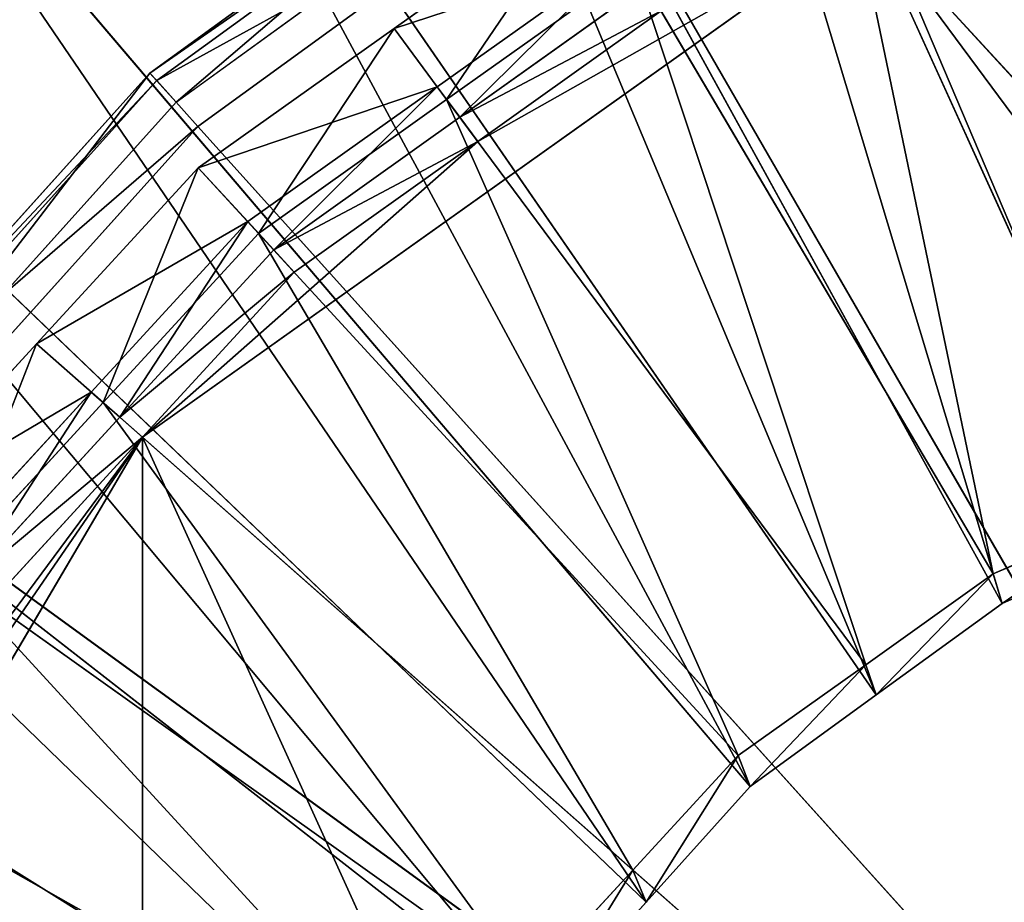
# Model space of a CAD drawing. Extents: x 0 to 22.9, y 0 to 20.5.
# Tile 23 of 233: x 4.337 to 4.936, y 7.659 to 8.196. Entities that reach past the tile are written whole.
import ezdxf

# ---------------------------------------------------------------- set-up
doc = ezdxf.new("R2010")
doc.units = 0
doc.header["$MEASUREMENT"] = 0
doc.layers.get('0').update_dxf_attribs({"color": 13, "linetype": 'CONTINUOUS'})
for name, color, linetype in [('CAST_IRON_-_PLATES_4', 27, 'CONTINUOUS'), ('GALVANIZED_METAL', 252, 'CONTINUOUS'), ('STAINLESS_STEEL', 251, 'CONTINUOUS')]:
    doc.layers.add(name, color=color, linetype=linetype)

# ---------------------------------------------------------------- blocks, each defined once
blk = doc.blocks.new('NGM5458UC_TRADECAD_DXF')
at = {"layer": 'CAST_IRON_-_PLATES_4', "color": 0}
for p, q in [((4.6613, 8.3414, 3.1526), (4.4165, 8.1635, 3.1526)), ((4.6613, 8.3414, 3.1526), (4.4165, 8.1635, 3.1526)), ((4.6643, 8.3361, 3.2167), (4.4206, 8.159, 3.2167)), ((4.6643, 8.3361, 3.2167), (4.4206, 8.159, 3.2167)), ((4.4325, 8.1458, 3.1526), (4.6732, 8.3207, 3.1526)), ((4.4457, 8.1311, 3.2809), (4.6831, 8.3036, 3.2809)), ((4.4457, 8.1311, 3.2809), (4.6831, 8.3036, 3.2809)), ((4.6831, 8.3036, 3.2809), (5.385, 7.0879, 3.2809)), ((4.6831, 8.3036, 3.2809), (5.385, 7.0879, 3.2809)), ((4.4165, 8.1635, 3.1526), (4.214, 7.9387, 3.1526)), ((4.4165, 8.1635, 3.1526), (4.214, 7.9387, 3.1526)), ((4.4206, 8.159, 3.2167), (4.2189, 7.9351, 3.2167)), ((4.4206, 8.159, 3.2167), (4.2189, 7.9351, 3.2167)), ((4.4325, 8.1458, 3.1526), (4.4165, 8.1635, 3.1526)), ((4.4325, 8.1458, 3.1526), (4.4165, 8.1635, 3.1526)), ((4.4165, 8.1635, 3.1526), (4.4206, 8.159, 3.2167)), ((4.4165, 8.1635, 3.1526), (4.4206, 8.159, 3.2167)), ((4.4206, 8.159, 3.2167), (4.4457, 8.1311, 3.2809)), ((4.4206, 8.159, 3.2167), (4.4457, 8.1311, 3.2809)), ((4.2333, 7.9246, 3.1526), (4.4325, 8.1458, 3.1526)), ((4.2493, 7.913, 3.2809), (4.4457, 8.1311, 3.2809)), ((4.2493, 7.913, 3.2809), (4.4457, 8.1311, 3.2809)), ((4.4457, 8.1311, 3.2809), (5.385, 7.0879, 3.2809)), ((4.4457, 8.1311, 3.2809), (5.385, 7.0879, 3.2809)), ((4.2493, 7.913, 3.2809), (5.385, 7.0879, 3.2809)), ((4.2493, 7.913, 3.2809), (5.385, 7.0879, 3.2809))]:
    blk.add_line(p, q, dxfattribs=at)
at = {"layer": 'STAINLESS_STEEL', "color": 0}
for p, q in [((5.0214, 7.8793, 2.3976), (4.6852, 8.6705, 2.3976)), ((5.0214, 7.8793, 2.3976), (4.6852, 8.6705, 2.3976)), ((4.9349, 7.8408, 2.3976), (4.5193, 8.5965, 2.3976)), ((4.9349, 7.8408, 2.3976), (4.5193, 8.5965, 2.3976)), ((4.8583, 7.7852, 2.3976), (4.3724, 8.4897, 2.3976)), ((4.8583, 7.7852, 2.3976), (4.3724, 8.4897, 2.3976)), ((4.7817, 7.7295, 2.3976), (4.2255, 8.3828, 2.3976)), ((4.7817, 7.7295, 2.3976), (4.2255, 8.3828, 2.3976)), ((4.8406, 8.2853, 2.5532), (5.017, 7.897, 2.5357)), ((4.8406, 8.2853, 2.5532), (5.017, 7.897, 2.5357)), ((4.565, 8.1907, 2.6076), (4.684, 8.2755, 2.6076)), ((4.565, 8.1907, 2.6076), (4.684, 8.2755, 2.6076)), ((4.8537, 8.2565, 3.1355), (4.412, 7.942, 3.1355)), ((4.8537, 8.2565, 3.1355), (4.412, 7.942, 3.1355)), ((4.8537, 8.2565, 3.1355), (6.5249, 6.4375, 3.1355)), ((4.8537, 8.2565, 3.1355), (6.5249, 6.4375, 3.1355)), ((4.7184, 7.6592, 2.3976), (4.1041, 8.2477, 2.3976)), ((4.7184, 7.6592, 2.3976), (4.1041, 8.2477, 2.3976)), ((4.5913, 8.1552, 2.906), (4.7065, 8.2372, 2.906)), ((4.5913, 8.1552, 2.906), (4.7065, 8.2372, 2.906)), ((4.597, 8.1475, 2.5532), (4.7114, 8.2289, 2.5532)), ((4.597, 8.1475, 2.5532), (4.7114, 8.2289, 2.5532)), ((4.7114, 8.2289, 2.5532), (4.9295, 7.8588, 2.5357)), ((4.7114, 8.2289, 2.5532), (4.9295, 7.8588, 2.5357)), ((4.7182, 8.2174, 2.906), (4.605, 8.1367, 2.906)), ((4.7182, 8.2174, 2.906), (4.605, 8.1367, 2.906)), ((4.7182, 8.2174, 2.9726), (4.605, 8.1367, 2.9726)), ((4.7182, 8.2174, 2.9726), (4.605, 8.1367, 2.9726)), ((4.7276, 8.2014, 3.1355), (4.616, 8.122, 3.1355)), ((4.7276, 8.2014, 3.1355), (4.616, 8.122, 3.1355)), ((4.4459, 8.106, 2.6076), (4.565, 8.1907, 2.6076)), ((4.4459, 8.106, 2.6076), (4.565, 8.1907, 2.6076)), ((4.565, 8.1907, 2.6076), (4.5913, 8.1552, 2.906)), ((4.565, 8.1907, 2.6076), (4.5913, 8.1552, 2.906)), ((4.597, 8.1475, 2.5532), (4.565, 8.1907, 2.6076)), ((4.597, 8.1475, 2.5532), (4.565, 8.1907, 2.6076)), ((4.4761, 8.0732, 2.906), (4.5913, 8.1552, 2.906)), ((4.4761, 8.0732, 2.906), (4.5913, 8.1552, 2.906)), ((4.5913, 8.1552, 2.906), (4.605, 8.1367, 2.906)), ((4.5913, 8.1552, 2.906), (4.605, 8.1367, 2.906)), ((4.4826, 8.066, 2.5532), (4.597, 8.1475, 2.5532)), ((4.4826, 8.066, 2.5532), (4.597, 8.1475, 2.5532)), ((4.597, 8.1475, 2.5532), (4.852, 7.8036, 2.5357)), ((4.597, 8.1475, 2.5532), (4.852, 7.8036, 2.5357)), ((4.605, 8.1367, 2.906), (4.4918, 8.0561, 2.906)), ((4.605, 8.1367, 2.906), (4.4918, 8.0561, 2.906)), ((4.605, 8.1367, 2.9726), (4.4918, 8.0561, 2.9726)), ((4.605, 8.1367, 2.9726), (4.4918, 8.0561, 2.9726)), ((4.605, 8.1367, 2.906), (4.605, 8.1367, 2.9726)), ((4.605, 8.1367, 2.906), (4.605, 8.1367, 2.9726)), ((4.605, 8.1367, 2.9726), (4.616, 8.122, 3.1355)), ((4.605, 8.1367, 2.9726), (4.616, 8.122, 3.1355)), ((4.616, 8.122, 3.1355), (4.412, 7.942, 3.1355)), ((4.616, 8.122, 3.1355), (4.412, 7.942, 3.1355)), ((4.616, 8.122, 3.1355), (4.5043, 8.0425, 3.1355)), ((4.616, 8.122, 3.1355), (4.5043, 8.0425, 3.1355)), ((4.655, 7.5888, 2.3976), (3.9826, 8.1126, 2.3976)), ((4.655, 7.5888, 2.3976), (3.9826, 8.1126, 2.3976)), ((4.3475, 7.9988, 2.6076), (4.4459, 8.106, 2.6076)), ((4.3475, 7.9988, 2.6076), (4.4459, 8.106, 2.6076)), ((4.4459, 8.106, 2.6076), (4.4761, 8.0732, 2.906)), ((4.4459, 8.106, 2.6076), (4.4761, 8.0732, 2.906)), ((4.4826, 8.066, 2.5532), (4.4459, 8.106, 2.6076)), ((4.4826, 8.066, 2.5532), (4.4459, 8.106, 2.6076)), ((4.3808, 7.9695, 2.906), (4.4761, 8.0732, 2.906)), ((4.3808, 7.9695, 2.906), (4.4761, 8.0732, 2.906)), ((4.4761, 8.0732, 2.906), (4.4918, 8.0561, 2.906)), ((4.4761, 8.0732, 2.906), (4.4918, 8.0561, 2.906)), ((4.4826, 8.066, 2.5532), (4.388, 7.9631, 2.5532)), ((4.4826, 8.066, 2.5532), (4.388, 7.9631, 2.5532)), ((4.7744, 7.7484, 2.5357), (4.4826, 8.066, 2.5532)), ((4.7744, 7.7484, 2.5357), (4.4826, 8.066, 2.5532)), ((4.3981, 7.9542, 2.906), (4.4918, 8.0561, 2.906)), ((4.4918, 8.0561, 2.9726), (4.3981, 7.9542, 2.9726)), ((4.3981, 7.9542, 2.906), (4.4918, 8.0561, 2.906)), ((4.4918, 8.0561, 2.9726), (4.3981, 7.9542, 2.9726)), ((4.4918, 8.0561, 2.906), (4.4918, 8.0561, 2.9726)), ((4.4918, 8.0561, 2.906), (4.4918, 8.0561, 2.9726)), ((4.4918, 8.0561, 2.9726), (4.5043, 8.0425, 3.1355)), ((4.4918, 8.0561, 2.9726), (4.5043, 8.0425, 3.1355)), ((4.5043, 8.0425, 3.1355), (4.412, 7.942, 3.1355)), ((4.5043, 8.0425, 3.1355), (4.412, 7.942, 3.1355)), ((4.2491, 7.8917, 2.6076), (4.3475, 7.9988, 2.6076)), ((4.2491, 7.8917, 2.6076), (4.3475, 7.9988, 2.6076)), ((4.3475, 7.9988, 2.6076), (4.3808, 7.9695, 2.906)), ((4.3475, 7.9988, 2.6076), (4.3808, 7.9695, 2.906)), ((4.388, 7.9631, 2.5532), (4.3475, 7.9988, 2.6076)), ((4.388, 7.9631, 2.5532), (4.3475, 7.9988, 2.6076)), ((4.2855, 7.8657, 2.906), (4.3808, 7.9695, 2.906)), ((4.2855, 7.8657, 2.906), (4.3808, 7.9695, 2.906)), ((4.3808, 7.9695, 2.906), (4.3981, 7.9542, 2.906)), ((4.3808, 7.9695, 2.906), (4.3981, 7.9542, 2.906)), ((4.388, 7.9631, 2.5532), (4.2934, 7.8601, 2.5532)), ((4.388, 7.9631, 2.5532), (4.2934, 7.8601, 2.5532)), ((4.7103, 7.6787, 2.5357), (4.388, 7.9631, 2.5532)), ((4.7103, 7.6787, 2.5357), (4.388, 7.9631, 2.5532)), ((4.6077, 7.5068, 2.3976), (3.8918, 7.9552, 2.3976)), ((4.6077, 7.5068, 2.3976), (3.8918, 7.9552, 2.3976)), ((4.3045, 7.8522, 2.906), (4.3981, 7.9542, 2.906)), ((4.3981, 7.9542, 2.9726), (4.3045, 7.8522, 2.9726)), ((4.3045, 7.8522, 2.906), (4.3981, 7.9542, 2.906)), ((4.3981, 7.9542, 2.9726), (4.3045, 7.8522, 2.9726)), ((4.3981, 7.9542, 2.906), (4.3981, 7.9542, 2.9726)), ((4.3981, 7.9542, 2.906), (4.3981, 7.9542, 2.9726)), ((4.3981, 7.9542, 2.9726), (4.412, 7.942, 3.1355)), ((4.3981, 7.9542, 2.9726), (4.412, 7.942, 3.1355)), ((4.412, 7.942, 3.1355), (4.139, 7.4786, 3.1355)), ((4.412, 7.942, 3.1355), (4.139, 7.4786, 3.1355)), ((4.2506, 7.7243, 3.1355), (4.412, 7.942, 3.1355)), ((4.2506, 7.7243, 3.1355), (4.412, 7.942, 3.1355)), ((4.412, 7.942, 3.1355), (4.3196, 7.8414, 3.1355)), ((4.412, 7.942, 3.1355), (4.3196, 7.8414, 3.1355)), ((6.3635, 6.2199, 3.1355), (4.412, 7.942, 3.1355)), ((4.412, 7.942, 3.1355), (4.412, 6.2199, 3.1355)), ((4.412, 7.942, 3.1355), (4.412, 6.2199, 3.1355)), ((4.412, 7.942, 3.1355), (5.3877, 5.7941, 3.1355)), ((4.412, 7.942, 3.1355), (5.3877, 5.7941, 3.1355)), ((6.3635, 6.2199, 3.1355), (4.412, 7.942, 3.1355)), ((4.9295, 7.8588, 2.405), (5.017, 7.897, 2.405)), ((5.017, 7.897, 2.5357), (4.9295, 7.8588, 2.5357)), ((5.017, 7.897, 2.5357), (4.9295, 7.8588, 2.5357)), ((4.9295, 7.8588, 2.405), (5.017, 7.897, 2.405)), ((5.0214, 7.8793, 2.3976), (4.9349, 7.8408, 2.3976)), ((5.0214, 7.8793, 2.3976), (4.9349, 7.8408, 2.3976)), ((4.6462, 7.6089, 2.5357), (4.2934, 7.8601, 2.5532)), ((4.6462, 7.6089, 2.5357), (4.2934, 7.8601, 2.5532)), ((4.852, 7.8036, 2.405), (4.9295, 7.8588, 2.405)), ((4.9295, 7.8588, 2.5357), (4.852, 7.8036, 2.5357)), ((4.9295, 7.8588, 2.5357), (4.852, 7.8036, 2.5357)), ((4.852, 7.8036, 2.405), (4.9295, 7.8588, 2.405)), ((4.9295, 7.8588, 2.5357), (4.9295, 7.8588, 2.405)), ((4.9295, 7.8588, 2.5357), (4.9295, 7.8588, 2.405)), ((4.9295, 7.8588, 2.405), (4.9349, 7.8408, 2.3976)), ((4.9295, 7.8588, 2.405), (4.9349, 7.8408, 2.3976)), ((4.9349, 7.8408, 2.3976), (4.8583, 7.7852, 2.3976)), ((4.9349, 7.8408, 2.3976), (4.8583, 7.7852, 2.3976)), ((4.7744, 7.7484, 2.405), (4.852, 7.8036, 2.405)), ((4.852, 7.8036, 2.5357), (4.7744, 7.7484, 2.5357)), ((4.852, 7.8036, 2.5357), (4.7744, 7.7484, 2.5357)), ((4.7744, 7.7484, 2.405), (4.852, 7.8036, 2.405)), ((4.852, 7.8036, 2.5357), (4.852, 7.8036, 2.405)), ((4.852, 7.8036, 2.5357), (4.852, 7.8036, 2.405)), ((4.852, 7.8036, 2.405), (4.8583, 7.7852, 2.3976)), ((4.852, 7.8036, 2.405), (4.8583, 7.7852, 2.3976)), ((4.8583, 7.7852, 2.3976), (4.7817, 7.7295, 2.3976)), ((4.8583, 7.7852, 2.3976), (4.7817, 7.7295, 2.3976)), ((4.7103, 7.6787, 2.405), (4.7744, 7.7484, 2.405)), ((4.7744, 7.7484, 2.5357), (4.7103, 7.6787, 2.5357)), ((4.7744, 7.7484, 2.5357), (4.7103, 7.6787, 2.5357)), ((4.7103, 7.6787, 2.405), (4.7744, 7.7484, 2.405)), ((4.7744, 7.7484, 2.5357), (4.7744, 7.7484, 2.405)), ((4.7744, 7.7484, 2.5357), (4.7744, 7.7484, 2.405)), ((4.7744, 7.7484, 2.405), (4.7817, 7.7295, 2.3976)), ((4.7744, 7.7484, 2.405), (4.7817, 7.7295, 2.3976)), ((4.5983, 7.5276, 2.5357), (4.2227, 7.7401, 2.5532)), ((4.5983, 7.5276, 2.5357), (4.2227, 7.7401, 2.5532)), ((4.7817, 7.7295, 2.3976), (4.7184, 7.6592, 2.3976)), ((4.7817, 7.7295, 2.3976), (4.7184, 7.6592, 2.3976)), ((4.6462, 7.6089, 2.405), (4.7103, 7.6787, 2.405)), ((4.7103, 7.6787, 2.5357), (4.6462, 7.6089, 2.5357)), ((4.7103, 7.6787, 2.5357), (4.6462, 7.6089, 2.5357)), ((4.6462, 7.6089, 2.405), (4.7103, 7.6787, 2.405)), ((4.7103, 7.6787, 2.5357), (4.7103, 7.6787, 2.405)), ((4.7103, 7.6787, 2.5357), (4.7103, 7.6787, 2.405)), ((4.7103, 7.6787, 2.405), (4.7184, 7.6592, 2.3976)), ((4.7103, 7.6787, 2.405), (4.7184, 7.6592, 2.3976)), ((4.7184, 7.6592, 2.3976), (4.655, 7.5888, 2.3976)), ((4.7184, 7.6592, 2.3976), (4.655, 7.5888, 2.3976))]:
    blk.add_line(p, q, dxfattribs=at)
at = {"layer": 'CAST_IRON_-_PLATES_4', "color": 0}
mesh = blk.add_polyface(dxfattribs=at)
corners = [(5.385, 7.0879, 3.2809), (4.6831, 8.3036, 3.2809), (4.9512, 8.423, 3.2809)]
mesh.append_faces([[corners[k] for k in face] for face in [(0, 1, 2)]], dxfattribs={"color": 0})
mesh = blk.add_polyface(dxfattribs=at)
corners = [(4.4325, 8.1458, 3.1526), (4.6613, 8.3414, 3.1526), (4.4165, 8.1635, 3.1526), (4.6732, 8.3207, 3.1526)]
mesh.append_faces([[corners[k] for k in face] for face in [(0, 1, 2), (1, 0, 3)]], dxfattribs={"vtx0": -1, "color": 0})
mesh = blk.add_polyface(dxfattribs=at)
corners = [(4.6643, 8.3361, 3.2167), (4.4165, 8.1635, 3.1526), (4.6613, 8.3414, 3.1526), (4.4206, 8.159, 3.2167)]
mesh.append_faces([[corners[k] for k in face] for face in [(0, 1, 2), (1, 0, 3)]], dxfattribs={"vtx0": -1, "color": 0})
mesh = blk.add_polyface(dxfattribs=at)
corners = [(4.6831, 8.3036, 3.2809), (4.4206, 8.159, 3.2167), (4.6643, 8.3361, 3.2167), (4.4457, 8.1311, 3.2809)]
mesh.append_faces([[corners[k] for k in face] for face in [(0, 1, 2), (1, 0, 3)]], dxfattribs={"vtx0": -1, "color": 0})
mesh = blk.add_polyface(dxfattribs=at)
corners = [(5.385, 7.0879, 3.2809), (4.4457, 8.1311, 3.2809), (4.6831, 8.3036, 3.2809)]
mesh.append_faces([[corners[k] for k in face] for face in [(0, 1, 2)]], dxfattribs={"color": 0})
mesh = blk.add_polyface(dxfattribs=at)
corners = [(4.2333, 7.9246, 3.1526), (4.4165, 8.1635, 3.1526), (4.214, 7.9387, 3.1526), (4.4325, 8.1458, 3.1526)]
mesh.append_faces([[corners[k] for k in face] for face in [(0, 1, 2), (1, 0, 3)]], dxfattribs={"vtx0": -1, "color": 0})
mesh = blk.add_polyface(dxfattribs=at)
corners = [(4.214, 7.9387, 3.1526), (4.4206, 8.159, 3.2167), (4.2189, 7.9351, 3.2167), (4.4165, 8.1635, 3.1526)]
mesh.append_faces([[corners[k] for k in face] for face in [(0, 1, 2), (1, 0, 3)]], dxfattribs={"vtx0": -1, "color": 0})
mesh = blk.add_polyface(dxfattribs=at)
corners = [(4.2189, 7.9351, 3.2167), (4.4457, 8.1311, 3.2809), (4.2493, 7.913, 3.2809), (4.4206, 8.159, 3.2167)]
mesh.append_faces([[corners[k] for k in face] for face in [(0, 1, 2), (1, 0, 3)]], dxfattribs={"vtx0": -1, "color": 0})
mesh = blk.add_polyface(dxfattribs=at)
corners = [(5.385, 7.0879, 3.2809), (4.2493, 7.913, 3.2809), (4.4457, 8.1311, 3.2809)]
mesh.append_faces([[corners[k] for k in face] for face in [(0, 1, 2)]], dxfattribs={"color": 0})
mesh = blk.add_polyface(dxfattribs=at)
corners = [(5.385, 7.0879, 3.2809), (4.1025, 7.6589, 3.2809), (4.2493, 7.913, 3.2809)]
mesh.append_faces([[corners[k] for k in face] for face in [(0, 1, 2)]], dxfattribs={"color": 0})
at = {"layer": 'GALVANIZED_METAL', "color": 0}
mesh = blk.add_polyface(dxfattribs=at)
corners = [(22.2899, 0.579), (0.6671, 18.884), (0.6671, 0.9145), (22.2899, 18.884)]
mesh.append_faces([[corners[k] for k in face] for face in [(0, 1, 2), (1, 0, 3)]], dxfattribs={"vtx0": -1, "color": 0})
at = {"layer": 'STAINLESS_STEEL', "color": 0}
mesh = blk.add_polyface(dxfattribs=at)
corners = [(10.9712, 19.4002, 1.9807), (10.3994, 4.0945, 1.9807), (1.0824, 19.4007, 1.9807), (10.9712, 4.6528, 1.9807)]
mesh.append_faces([[corners[k] for k in face] for face in [(0, 1, 2), (1, 0, 3)]], dxfattribs={"vtx0": -1, "color": 0})
mesh = blk.add_polyface(dxfattribs=at)
corners = [(10.3994, 4.0945, 1.9807), (1.0824, 4.0945, 1.9807), (1.0824, 19.4007, 1.9807)]
mesh.append_faces([[corners[k] for k in face] for face in [(0, 1, 2)]], dxfattribs={"color": 0})
mesh = blk.add_polyface(dxfattribs=at)
corners = [(5.0286, 8.7822, 2.3976), (5.1079, 7.9178, 2.3976), (4.851, 8.7444, 2.3976), (5.2005, 7.9375, 2.3976)]
mesh.append_faces([[corners[k] for k in face] for face in [(0, 1, 2), (1, 0, 3)]], dxfattribs={"vtx0": -1, "color": 0})
mesh = blk.add_polyface(dxfattribs=at)
corners = [(4.851, 8.7444, 2.3976), (5.0214, 7.8793, 2.3976), (4.6852, 8.6705, 2.3976), (5.1079, 7.9178, 2.3976)]
mesh.append_faces([[corners[k] for k in face] for face in [(0, 1, 2), (1, 0, 3)]], dxfattribs={"vtx0": -1, "color": 0})
mesh = blk.add_polyface(dxfattribs=at)
corners = [(4.6852, 8.6705, 2.3976), (4.9349, 7.8408, 2.3976), (4.5193, 8.5965, 2.3976), (5.0214, 7.8793, 2.3976)]
mesh.append_faces([[corners[k] for k in face] for face in [(0, 1, 2), (1, 0, 3)]], dxfattribs={"vtx0": -1, "color": 0})
mesh = blk.add_polyface(dxfattribs=at)
corners = [(4.5193, 8.5965, 2.3976), (4.8583, 7.7852, 2.3976), (4.3724, 8.4897, 2.3976), (4.9349, 7.8408, 2.3976)]
mesh.append_faces([[corners[k] for k in face] for face in [(0, 1, 2), (1, 0, 3)]], dxfattribs={"vtx0": -1, "color": 0})
mesh = blk.add_polyface(dxfattribs=at)
corners = [(4.3724, 8.4897, 2.3976), (4.7817, 7.7295, 2.3976), (4.2255, 8.3828, 2.3976), (4.8583, 7.7852, 2.3976)]
mesh.append_faces([[corners[k] for k in face] for face in [(0, 1, 2), (1, 0, 3)]], dxfattribs={"vtx0": -1, "color": 0})
mesh = blk.add_polyface(dxfattribs=at)
corners = [(4.2255, 8.3828, 2.3976), (4.7184, 7.6592, 2.3976), (4.1041, 8.2477, 2.3976), (4.7817, 7.7295, 2.3976)]
mesh.append_faces([[corners[k] for k in face] for face in [(0, 1, 2), (1, 0, 3)]], dxfattribs={"vtx0": -1, "color": 0})
mesh = blk.add_polyface(dxfattribs=at)
corners = [(5.3877, 8.3677, 3.1355), (6.5249, 6.4375, 3.1355), (4.8537, 8.2565, 3.1355), (5.9218, 8.2565, 3.1355)]
mesh.append_faces([[corners[k] for k in face] for face in [(0, 1, 2), (1, 0, 3)]], dxfattribs={"vtx0": -1, "color": 0})
mesh = blk.add_polyface(dxfattribs=at)
corners = [(5.017, 7.897, 2.5357), (4.9698, 8.3417, 2.5532), (4.8406, 8.2853, 2.5532), (5.1045, 7.9352, 2.5357)]
mesh.append_faces([[corners[k] for k in face] for face in [(0, 1, 2), (1, 0, 3)]], dxfattribs={"vtx0": -1, "color": 0})
mesh = blk.add_polyface(dxfattribs=at)
corners = [(4.9295, 7.8588, 2.5357), (4.8406, 8.2853, 2.5532), (4.7114, 8.2289, 2.5532), (5.017, 7.897, 2.5357)]
mesh.append_faces([[corners[k] for k in face] for face in [(0, 1, 2), (1, 0, 3)]], dxfattribs={"vtx0": -1, "color": 0})
mesh = blk.add_polyface(dxfattribs=at)
corners = [(4.7065, 8.2372, 2.906), (4.565, 8.1907, 2.6076), (4.684, 8.2755, 2.6076), (4.5913, 8.1552, 2.906)]
mesh.append_faces([[corners[k] for k in face] for face in [(0, 1, 2), (1, 0, 3)]], dxfattribs={"vtx0": -1, "color": 0})
mesh = blk.add_polyface(dxfattribs=at)
corners = [(4.597, 8.1475, 2.5532), (4.684, 8.2755, 2.6076), (4.565, 8.1907, 2.6076), (4.7114, 8.2289, 2.5532)]
mesh.append_faces([[corners[k] for k in face] for face in [(0, 1, 2), (1, 0, 3)]], dxfattribs={"vtx0": -1, "color": 0})
mesh = blk.add_polyface(dxfattribs=at)
corners = [(4.616, 8.122, 3.1355), (4.8537, 8.2565, 3.1355), (4.412, 7.942, 3.1355), (4.7276, 8.2014, 3.1355)]
mesh.append_faces([[corners[k] for k in face] for face in [(0, 1, 2), (1, 0, 3)]], dxfattribs={"vtx0": -1, "color": 0})
mesh = blk.add_polyface(dxfattribs=at)
corners = [(4.8537, 8.2565, 3.1355), (6.3635, 6.2199, 3.1355), (4.412, 7.942, 3.1355), (6.5249, 6.4375, 3.1355)]
mesh.append_faces([[corners[k] for k in face] for face in [(0, 1, 2), (1, 0, 3)]], dxfattribs={"vtx0": -1, "color": 0})
mesh = blk.add_polyface(dxfattribs=at)
corners = [(4.1041, 8.2477, 2.3976), (4.655, 7.5888, 2.3976), (3.9826, 8.1126, 2.3976), (4.7184, 7.6592, 2.3976)]
mesh.append_faces([[corners[k] for k in face] for face in [(0, 1, 2), (1, 0, 3)]], dxfattribs={"vtx0": -1, "color": 0})
mesh = blk.add_polyface(dxfattribs=at)
corners = [(4.7065, 8.2372, 2.906), (4.605, 8.1367, 2.906), (4.5913, 8.1552, 2.906), (4.7182, 8.2174, 2.906)]
mesh.append_faces([[corners[k] for k in face] for face in [(0, 1, 2), (1, 0, 3)]], dxfattribs={"vtx0": -1, "color": 0})
mesh = blk.add_polyface(dxfattribs=at)
corners = [(4.852, 7.8036, 2.5357), (4.7114, 8.2289, 2.5532), (4.597, 8.1475, 2.5532), (4.9295, 7.8588, 2.5357)]
mesh.append_faces([[corners[k] for k in face] for face in [(0, 1, 2), (1, 0, 3)]], dxfattribs={"vtx0": -1, "color": 0})
mesh = blk.add_polyface(dxfattribs=at)
corners = [(4.7182, 8.2174, 2.9726), (4.605, 8.1367, 2.906), (4.7182, 8.2174, 2.906), (4.605, 8.1367, 2.9726)]
mesh.append_faces([[corners[k] for k in face] for face in [(0, 1, 2), (1, 0, 3)]], dxfattribs={"vtx0": -1, "color": 0})
mesh = blk.add_polyface(dxfattribs=at)
corners = [(4.7276, 8.2014, 3.1355), (4.605, 8.1367, 2.9726), (4.7182, 8.2174, 2.9726), (4.616, 8.122, 3.1355)]
mesh.append_faces([[corners[k] for k in face] for face in [(0, 1, 2), (1, 0, 3)]], dxfattribs={"vtx0": -1, "color": 0})
mesh = blk.add_polyface(dxfattribs=at)
corners = [(4.5913, 8.1552, 2.906), (4.4459, 8.106, 2.6076), (4.565, 8.1907, 2.6076), (4.4761, 8.0732, 2.906)]
mesh.append_faces([[corners[k] for k in face] for face in [(0, 1, 2), (1, 0, 3)]], dxfattribs={"vtx0": -1, "color": 0})
mesh = blk.add_polyface(dxfattribs=at)
corners = [(4.4826, 8.066, 2.5532), (4.565, 8.1907, 2.6076), (4.4459, 8.106, 2.6076), (4.597, 8.1475, 2.5532)]
mesh.append_faces([[corners[k] for k in face] for face in [(0, 1, 2), (1, 0, 3)]], dxfattribs={"vtx0": -1, "color": 0})
mesh = blk.add_polyface(dxfattribs=at)
corners = [(4.5913, 8.1552, 2.906), (4.4918, 8.0561, 2.906), (4.4761, 8.0732, 2.906), (4.605, 8.1367, 2.906)]
mesh.append_faces([[corners[k] for k in face] for face in [(0, 1, 2), (1, 0, 3)]], dxfattribs={"vtx0": -1, "color": 0})
mesh = blk.add_polyface(dxfattribs=at)
corners = [(4.7744, 7.7484, 2.5357), (4.597, 8.1475, 2.5532), (4.4826, 8.066, 2.5532), (4.852, 7.8036, 2.5357)]
mesh.append_faces([[corners[k] for k in face] for face in [(0, 1, 2), (1, 0, 3)]], dxfattribs={"vtx0": -1, "color": 0})
mesh = blk.add_polyface(dxfattribs=at)
corners = [(4.605, 8.1367, 2.9726), (4.4918, 8.0561, 2.906), (4.605, 8.1367, 2.906), (4.4918, 8.0561, 2.9726)]
mesh.append_faces([[corners[k] for k in face] for face in [(0, 1, 2), (1, 0, 3)]], dxfattribs={"vtx0": -1, "color": 0})
mesh = blk.add_polyface(dxfattribs=at)
corners = [(4.616, 8.122, 3.1355), (4.4918, 8.0561, 2.9726), (4.605, 8.1367, 2.9726), (4.5043, 8.0425, 3.1355)]
mesh.append_faces([[corners[k] for k in face] for face in [(0, 1, 2), (1, 0, 3)]], dxfattribs={"vtx0": -1, "color": 0})
mesh = blk.add_polyface(dxfattribs=at)
corners = [(4.616, 8.122, 3.1355), (4.412, 7.942, 3.1355), (4.5043, 8.0425, 3.1355)]
mesh.append_faces([[corners[k] for k in face] for face in [(0, 1, 2)]], dxfattribs={"color": 0})
mesh = blk.add_polyface(dxfattribs=at)
corners = [(3.9826, 8.1126, 2.3976), (4.6077, 7.5068, 2.3976), (3.8918, 7.9552, 2.3976), (4.655, 7.5888, 2.3976)]
mesh.append_faces([[corners[k] for k in face] for face in [(0, 1, 2), (1, 0, 3)]], dxfattribs={"vtx0": -1, "color": 0})
mesh = blk.add_polyface(dxfattribs=at)
corners = [(4.3475, 7.9988, 2.6076), (4.4761, 8.0732, 2.906), (4.3808, 7.9695, 2.906), (4.4459, 8.106, 2.6076)]
mesh.append_faces([[corners[k] for k in face] for face in [(0, 1, 2), (1, 0, 3)]], dxfattribs={"vtx0": -1, "color": 0})
mesh = blk.add_polyface(dxfattribs=at)
corners = [(4.388, 7.9631, 2.5532), (4.4459, 8.106, 2.6076), (4.3475, 7.9988, 2.6076), (4.4826, 8.066, 2.5532)]
mesh.append_faces([[corners[k] for k in face] for face in [(0, 1, 2), (1, 0, 3)]], dxfattribs={"vtx0": -1, "color": 0})
mesh = blk.add_polyface(dxfattribs=at)
corners = [(4.4761, 8.0732, 2.906), (4.3981, 7.9542, 2.906), (4.3808, 7.9695, 2.906), (4.4918, 8.0561, 2.906)]
mesh.append_faces([[corners[k] for k in face] for face in [(0, 1, 2), (1, 0, 3)]], dxfattribs={"vtx0": -1, "color": 0})
mesh = blk.add_polyface(dxfattribs=at)
corners = [(4.7103, 7.6787, 2.5357), (4.4826, 8.066, 2.5532), (4.388, 7.9631, 2.5532), (4.7744, 7.7484, 2.5357)]
mesh.append_faces([[corners[k] for k in face] for face in [(0, 1, 2), (1, 0, 3)]], dxfattribs={"vtx0": -1, "color": 0})
mesh = blk.add_polyface(dxfattribs=at)
corners = [(4.4918, 8.0561, 2.906), (4.3981, 7.9542, 2.9726), (4.3981, 7.9542, 2.906), (4.4918, 8.0561, 2.9726)]
mesh.append_faces([[corners[k] for k in face] for face in [(0, 1, 2), (1, 0, 3)]], dxfattribs={"vtx0": -1, "color": 0})
mesh = blk.add_polyface(dxfattribs=at)
corners = [(4.3981, 7.9542, 2.9726), (4.5043, 8.0425, 3.1355), (4.412, 7.942, 3.1355), (4.4918, 8.0561, 2.9726)]
mesh.append_faces([[corners[k] for k in face] for face in [(0, 1, 2), (1, 0, 3)]], dxfattribs={"vtx0": -1, "color": 0})
mesh = blk.add_polyface(dxfattribs=at)
corners = [(4.2491, 7.8917, 2.6076), (4.3808, 7.9695, 2.906), (4.2855, 7.8657, 2.906), (4.3475, 7.9988, 2.6076)]
mesh.append_faces([[corners[k] for k in face] for face in [(0, 1, 2), (1, 0, 3)]], dxfattribs={"vtx0": -1, "color": 0})
mesh = blk.add_polyface(dxfattribs=at)
corners = [(4.2934, 7.8601, 2.5532), (4.3475, 7.9988, 2.6076), (4.2491, 7.8917, 2.6076), (4.388, 7.9631, 2.5532)]
mesh.append_faces([[corners[k] for k in face] for face in [(0, 1, 2), (1, 0, 3)]], dxfattribs={"vtx0": -1, "color": 0})
mesh = blk.add_polyface(dxfattribs=at)
corners = [(4.3808, 7.9695, 2.906), (4.3045, 7.8522, 2.906), (4.2855, 7.8657, 2.906), (4.3981, 7.9542, 2.906)]
mesh.append_faces([[corners[k] for k in face] for face in [(0, 1, 2), (1, 0, 3)]], dxfattribs={"vtx0": -1, "color": 0})
mesh = blk.add_polyface(dxfattribs=at)
corners = [(4.6462, 7.6089, 2.5357), (4.388, 7.9631, 2.5532), (4.2934, 7.8601, 2.5532), (4.7103, 7.6787, 2.5357)]
mesh.append_faces([[corners[k] for k in face] for face in [(0, 1, 2), (1, 0, 3)]], dxfattribs={"vtx0": -1, "color": 0})
mesh = blk.add_polyface(dxfattribs=at)
corners = [(3.8918, 7.9552, 2.3976), (4.5604, 7.4248, 2.3976), (3.801, 7.7978, 2.3976), (4.6077, 7.5068, 2.3976)]
mesh.append_faces([[corners[k] for k in face] for face in [(0, 1, 2), (1, 0, 3)]], dxfattribs={"vtx0": -1, "color": 0})
mesh = blk.add_polyface(dxfattribs=at)
corners = [(4.3981, 7.9542, 2.906), (4.3045, 7.8522, 2.9726), (4.3045, 7.8522, 2.906), (4.3981, 7.9542, 2.9726)]
mesh.append_faces([[corners[k] for k in face] for face in [(0, 1, 2), (1, 0, 3)]], dxfattribs={"vtx0": -1, "color": 0})
mesh = blk.add_polyface(dxfattribs=at)
corners = [(4.3045, 7.8522, 2.9726), (4.412, 7.942, 3.1355), (4.3196, 7.8414, 3.1355), (4.3981, 7.9542, 2.9726)]
mesh.append_faces([[corners[k] for k in face] for face in [(0, 1, 2), (1, 0, 3)]], dxfattribs={"vtx0": -1, "color": 0})
mesh = blk.add_polyface(dxfattribs=at)
corners = [(4.139, 7.4786, 3.1355), (4.412, 6.2199, 3.1355), (4.0819, 6.9464, 3.1355), (4.412, 7.942, 3.1355)]
mesh.append_faces([[corners[k] for k in face] for face in [(0, 1, 2), (1, 0, 3)]], dxfattribs={"vtx0": -1, "color": 0})
mesh = blk.add_polyface(dxfattribs=at)
corners = [(4.1816, 7.6072, 3.1355), (4.412, 7.942, 3.1355), (4.139, 7.4786, 3.1355), (4.2506, 7.7243, 3.1355)]
mesh.append_faces([[corners[k] for k in face] for face in [(0, 1, 2), (1, 0, 3)]], dxfattribs={"vtx0": -1, "color": 0})
mesh = blk.add_polyface(dxfattribs=at)
corners = [(4.412, 7.942, 3.1355), (4.2506, 7.7243, 3.1355), (4.3196, 7.8414, 3.1355)]
mesh.append_faces([[corners[k] for k in face] for face in [(0, 1, 2)]], dxfattribs={"color": 0})
mesh = blk.add_polyface(dxfattribs=at)
corners = [(5.3877, 5.7941, 3.1355), (4.412, 6.2199, 3.1355), (4.412, 7.942, 3.1355), (4.8537, 5.9054, 3.1355)]
mesh.append_faces([[corners[k] for k in face] for face in [(0, 1, 2), (1, 0, 3)]], dxfattribs={"vtx0": -1, "color": 0})
mesh = blk.add_polyface(dxfattribs=at)
corners = [(6.3635, 6.2199, 3.1355), (5.3877, 5.7941, 3.1355), (4.412, 7.942, 3.1355), (5.9218, 5.9054, 3.1355)]
mesh.append_faces([[corners[k] for k in face] for face in [(0, 1, 2), (1, 0, 3)]], dxfattribs={"vtx0": -1, "color": 0})
mesh = blk.add_polyface(dxfattribs=at)
corners = [(5.017, 7.897, 2.5357), (4.9295, 7.8588, 2.405), (5.017, 7.897, 2.405), (4.9295, 7.8588, 2.5357)]
mesh.append_faces([[corners[k] for k in face] for face in [(0, 1, 2), (1, 0, 3)]], dxfattribs={"vtx0": -1, "color": 0})
mesh = blk.add_polyface(dxfattribs=at)
corners = [(4.9349, 7.8408, 2.3976), (5.017, 7.897, 2.405), (4.9295, 7.8588, 2.405), (5.0214, 7.8793, 2.3976)]
mesh.append_faces([[corners[k] for k in face] for face in [(0, 1, 2), (1, 0, 3)]], dxfattribs={"vtx0": -1, "color": 0})
mesh = blk.add_polyface(dxfattribs=at)
corners = [(4.5983, 7.5276, 2.5357), (4.2934, 7.8601, 2.5532), (4.2227, 7.7401, 2.5532), (4.6462, 7.6089, 2.5357)]
mesh.append_faces([[corners[k] for k in face] for face in [(0, 1, 2), (1, 0, 3)]], dxfattribs={"vtx0": -1, "color": 0})
mesh = blk.add_polyface(dxfattribs=at)
corners = [(4.9295, 7.8588, 2.5357), (4.852, 7.8036, 2.405), (4.9295, 7.8588, 2.405), (4.852, 7.8036, 2.5357)]
mesh.append_faces([[corners[k] for k in face] for face in [(0, 1, 2), (1, 0, 3)]], dxfattribs={"vtx0": -1, "color": 0})
mesh = blk.add_polyface(dxfattribs=at)
corners = [(4.8583, 7.7852, 2.3976), (4.9295, 7.8588, 2.405), (4.852, 7.8036, 2.405), (4.9349, 7.8408, 2.3976)]
mesh.append_faces([[corners[k] for k in face] for face in [(0, 1, 2), (1, 0, 3)]], dxfattribs={"vtx0": -1, "color": 0})
mesh = blk.add_polyface(dxfattribs=at)
corners = [(4.852, 7.8036, 2.5357), (4.7744, 7.7484, 2.405), (4.852, 7.8036, 2.405), (4.7744, 7.7484, 2.5357)]
mesh.append_faces([[corners[k] for k in face] for face in [(0, 1, 2), (1, 0, 3)]], dxfattribs={"vtx0": -1, "color": 0})
mesh = blk.add_polyface(dxfattribs=at)
corners = [(4.7817, 7.7295, 2.3976), (4.852, 7.8036, 2.405), (4.7744, 7.7484, 2.405), (4.8583, 7.7852, 2.3976)]
mesh.append_faces([[corners[k] for k in face] for face in [(0, 1, 2), (1, 0, 3)]], dxfattribs={"vtx0": -1, "color": 0})
mesh = blk.add_polyface(dxfattribs=at)
corners = [(3.801, 7.7978, 2.3976), (4.5311, 7.3348, 2.3976), (3.7449, 7.6249, 2.3976), (4.5604, 7.4248, 2.3976)]
mesh.append_faces([[corners[k] for k in face] for face in [(0, 1, 2), (1, 0, 3)]], dxfattribs={"vtx0": -1, "color": 0})
mesh = blk.add_polyface(dxfattribs=at)
corners = [(4.7744, 7.7484, 2.405), (4.7103, 7.6787, 2.5357), (4.7103, 7.6787, 2.405), (4.7744, 7.7484, 2.5357)]
mesh.append_faces([[corners[k] for k in face] for face in [(0, 1, 2), (1, 0, 3)]], dxfattribs={"vtx0": -1, "color": 0})
mesh = blk.add_polyface(dxfattribs=at)
corners = [(4.7184, 7.6592, 2.3976), (4.7744, 7.7484, 2.405), (4.7103, 7.6787, 2.405), (4.7817, 7.7295, 2.3976)]
mesh.append_faces([[corners[k] for k in face] for face in [(0, 1, 2), (1, 0, 3)]], dxfattribs={"vtx0": -1, "color": 0})
mesh = blk.add_polyface(dxfattribs=at)
corners = [(4.5504, 7.4463, 2.5357), (4.2227, 7.7401, 2.5532), (4.152, 7.6201, 2.5532), (4.5983, 7.5276, 2.5357)]
mesh.append_faces([[corners[k] for k in face] for face in [(0, 1, 2), (1, 0, 3)]], dxfattribs={"vtx0": -1, "color": 0})
mesh = blk.add_polyface(dxfattribs=at)
corners = [(4.7103, 7.6787, 2.405), (4.6462, 7.6089, 2.5357), (4.6462, 7.6089, 2.405), (4.7103, 7.6787, 2.5357)]
mesh.append_faces([[corners[k] for k in face] for face in [(0, 1, 2), (1, 0, 3)]], dxfattribs={"vtx0": -1, "color": 0})
mesh = blk.add_polyface(dxfattribs=at)
corners = [(4.655, 7.5888, 2.3976), (4.7103, 7.6787, 2.405), (4.6462, 7.6089, 2.405), (4.7184, 7.6592, 2.3976)]
mesh.append_faces([[corners[k] for k in face] for face in [(0, 1, 2), (1, 0, 3)]], dxfattribs={"vtx0": -1, "color": 0})

msp = doc.modelspace()

# ---------------------------------------------------------------- block references
at = {"color": 0}
msp.add_blockref('NGM5458UC_TRADECAD_DXF', (0, 0), dxfattribs=at)

doc.saveas('drawing.dxf')
